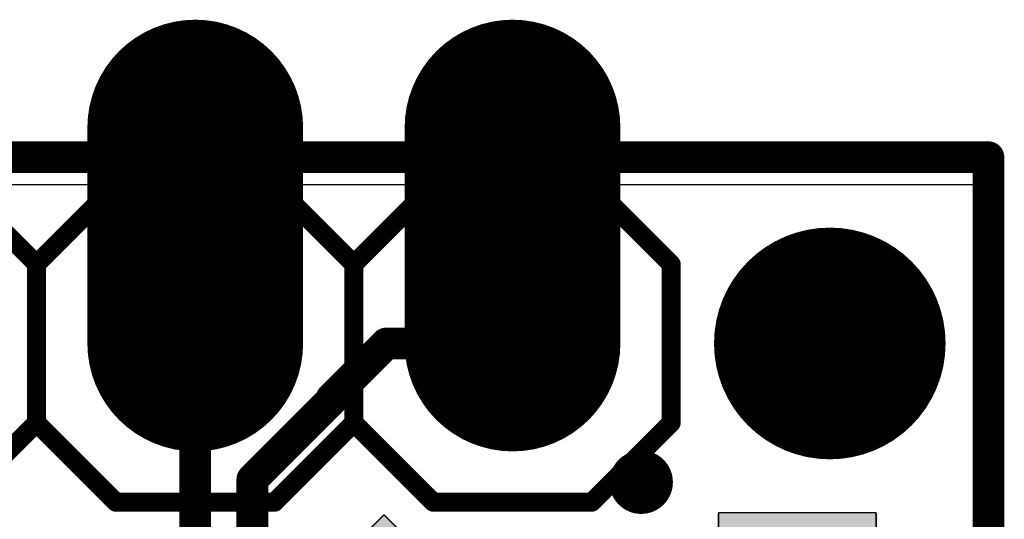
# Model space of a CAD drawing. Extents: x -1.1 to 43.3, y -1.3 to 19.1.
# Tile 22 of 22: x 35.4 to 43.3, y 15.1 to 19.1. Entities that reach past the tile are written whole.
import ezdxf

# ---------------------------------------------------------------- set-up
doc = ezdxf.new("R2010")
doc.units = 0
for name, color, linetype in [('16_B_Copper', 175, 'CONTINUOUS'), ('17_G_Pads', 82, 'CONTINUOUS'), ('18_G_Vias', 82, 'CONTINUOUS'), ('1_F_Copper', 22, 'CONTINUOUS'), ('20_G_BoardOutline', 7, 'CONTINUOUS'), ('21_F_ComponentsOutlines', 253, 'CONTINUOUS'), ('29_F_Soldermask', 253, 'CONTINUOUS'), ('30_B_Soldermask', 253, 'CONTINUOUS'), ('44_G_Drills', 253, 'CONTINUOUS'), ('51_F_ComponentsOutlines', 253, 'CONTINUOUS')]:
    doc.layers.add(name, color=color, linetype=linetype)

# ---------------------------------------------------------------- blocks, each defined once
blk = doc.blocks.new('RECT178112X203712R2')
at = {"const_width": 0.0111}
blk.add_lwpolyline([(0.551, -0.6255), (0.551, 0.6255, 0.4142), (0.5455, 0.631), (-0.5455, 0.631, 0.4142), (-0.551, 0.6255), (-0.551, -0.6255, 0.4142), (-0.5455, -0.631), (0.5455, -0.631, 0.4142)], format="xyb", close=True, dxfattribs=at)
blk.add_solid([(-0.5483, -0.6282), (0.5483, -0.6282), (-0.5483, 0.6282), (0.5483, 0.6282)])
blk = doc.blocks.new('RECT')
blk.add_solid([(-0.5, -0.5), (0.5, -0.5), (-0.5, 0.5), (0.5, 0.5)])
blk = doc.blocks.new('OFFSETP100')
at = {"const_width": 1}
blk.add_lwpolyline([(0, 0), (1, 0)], dxfattribs=at)
at = {"const_width": 0.5}
for points in [[(0, 0.25, 1), (0, -0.25)], [(1, -0.25, 1), (1, 0.25)]]:
    blk.add_lwpolyline(points, format="xyb", dxfattribs=at)
blk = doc.blocks.new('RECT131712X131712R3')
at = {"const_width": 0.0123}
blk.add_lwpolyline([(0.4054, -0.3993), (0.4054, 0.3993, 0.4142), (0.3993, 0.4054), (-0.3993, 0.4054, 0.4142), (-0.4054, 0.3993), (-0.4054, -0.3993, 0.4142), (-0.3993, -0.4054), (0.3993, -0.4054, 0.4142)], format="xyb", close=True, dxfattribs=at)
blk.add_solid([(-0.4023, -0.4023), (0.4023, -0.4023), (-0.4023, 0.4023), (0.4023, 0.4023)])
blk = doc.blocks.new('ROUNDV')
at = {"const_width": 0.5}
blk.add_lwpolyline([(0, -0.25, 1), (0, 0.25, 1), (0, -0.25)], format="xyb", dxfattribs=at)

msp = doc.modelspace()

# ---------------------------------------------------------------- linework, layer by layer
at = {"layer": '16_B_Copper', "const_width": 0.254}
for points in [[(0, 18), (43.18, 18)], [(43.18, 18), (43.18, 0)], [(36.83, 16.51), (36.83, 13.03)], [(38.36, 16.51), (37.9222, 16.0722)], [(39.37, 16.51), (38.36, 16.51)], [(37.9222, 16.0576), (37.2872, 15.4226)], [(37.9222, 16.0722), (37.9222, 16.0576)], [(37.2872, 15.4226), (37.2872, 12.7922)]]:
    msp.add_lwpolyline(points, dxfattribs=at)
at = {"layer": '16_B_Copper', "const_width": 0.127}
for points in [[(43.2435, 18, 1), (43.1165, 18)], [(43.18, 17.9365, 1), (43.18, 18.0635)], [(36.8935, 16.51, 1), (36.7665, 16.51)], [(38.36, 16.5735, 1), (38.36, 16.4465)], [(38.4049, 16.4651, 1), (38.3151, 16.5549)], [(39.37, 16.4465, 1), (39.37, 16.5735)], [(37.9857, 16.0722, 1), (37.8587, 16.0722)], [(37.8773, 16.1171, 1), (37.9671, 16.0273)], [(37.9671, 16.0127, 1), (37.8773, 16.1025)], [(37.8587, 16.0576, 1), (37.9857, 16.0576)], [(37.3507, 15.4226, 1), (37.2237, 15.4226)], [(37.2423, 15.4675, 1), (37.3321, 15.3777)]]:
    msp.add_lwpolyline(points, format="xyb", dxfattribs=at)
at = {"layer": '1_F_Copper', "const_width": 0.254}
for points in [[(0, 18), (43.18, 18)], [(43.18, 18), (43.18, 0)]]:
    msp.add_lwpolyline(points, dxfattribs=at)
at = {"layer": '1_F_Copper', "const_width": 0.127}
for points in [[(43.2435, 18, 1), (43.1165, 18)], [(43.18, 17.9365, 1), (43.18, 18.0635)]]:
    msp.add_lwpolyline(points, format="xyb", dxfattribs=at)
at = {"layer": '20_G_BoardOutline', "const_width": 0.01}
for points in [[(0, 17.78), (43.18, 17.78)], [(43.18, 0), (43.18, 17.78)]]:
    msp.add_lwpolyline(points, dxfattribs=at)
at = {"layer": '20_G_BoardOutline', "const_width": 0.005}
for points in [[(43.1825, 17.78, 1), (43.1775, 17.78)], [(43.18, 17.7775, 1), (43.18, 17.7825)]]:
    msp.add_lwpolyline(points, format="xyb", dxfattribs=at)
at = {"layer": '20_G_BoardOutline'}
for centre, radius in [((36.83, 17.78), 0.508), ((39.37, 17.78), 0.508), ((41.91, 16.51), 0.8255)]:
    msp.add_circle(centre, radius, dxfattribs=at)
at = {"layer": '21_F_ComponentsOutlines', "const_width": 0.1524}
for points in [[(34.925, 17.78), (35.56, 17.145)], [(35.56, 17.145), (36.195, 17.78)], [(36.195, 17.78), (37.465, 17.78)], [(37.465, 17.78), (38.1, 17.145)], [(38.1, 17.145), (38.735, 17.78)], [(38.735, 17.78), (40.005, 17.78)], [(40.64, 17.145), (40.005, 17.78)], [(35.56, 15.875), (35.56, 17.145)], [(38.1, 15.875), (38.1, 17.145)], [(40.64, 15.875), (40.64, 17.145)], [(35.56, 15.875), (34.925, 15.24)], [(36.195, 15.24), (35.56, 15.875)], [(38.1, 15.875), (37.465, 15.24)], [(38.735, 15.24), (38.1, 15.875)], [(40.005, 15.24), (40.64, 15.875)], [(37.465, 15.24), (36.195, 15.24)], [(40.005, 15.24), (38.735, 15.24)]]:
    msp.add_lwpolyline(points, dxfattribs=at)
at = {"layer": '21_F_ComponentsOutlines', "const_width": 0.0762}
for points in [[(36.195, 17.8181, 1), (36.195, 17.7419)], [(36.2219, 17.7531, 1), (36.1681, 17.8069)], [(37.4919, 17.8069, 1), (37.4381, 17.7531)], [(37.465, 17.7419, 1), (37.465, 17.8181)], [(38.735, 17.8181, 1), (38.735, 17.7419)], [(38.7619, 17.7531, 1), (38.7081, 17.8069)], [(40.0319, 17.8069, 1), (39.9781, 17.7531)], [(40.005, 17.7419, 1), (40.005, 17.8181)], [(35.5981, 17.145, 1), (35.5219, 17.145)], [(35.5331, 17.1719, 1), (35.5869, 17.1181)], [(35.5331, 17.1181, 1), (35.5869, 17.1719)], [(38.1381, 17.145, 1), (38.0619, 17.145)], [(38.0731, 17.1719, 1), (38.1269, 17.1181)], [(38.0731, 17.1181, 1), (38.1269, 17.1719)], [(40.6781, 17.145, 1), (40.6019, 17.145)], [(40.6131, 17.1181, 1), (40.6669, 17.1719)], [(35.5869, 15.9019, 1), (35.5331, 15.8481)], [(35.5869, 15.8481, 1), (35.5331, 15.9019)], [(38.1269, 15.9019, 1), (38.0731, 15.8481)], [(38.1269, 15.8481, 1), (38.0731, 15.9019)], [(40.6669, 15.8481, 1), (40.6131, 15.9019)], [(35.5219, 15.875, 1), (35.5981, 15.875)], [(38.0619, 15.875, 1), (38.1381, 15.875)], [(40.6019, 15.875, 1), (40.6781, 15.875)], [(36.195, 15.2781, 1), (36.195, 15.2019)], [(36.1681, 15.2131, 1), (36.2219, 15.2669)], [(37.4381, 15.2669, 1), (37.4919, 15.2131)], [(37.465, 15.2019, 1), (37.465, 15.2781)], [(38.735, 15.2781, 1), (38.735, 15.2019)], [(38.7081, 15.2131, 1), (38.7619, 15.2669)], [(39.9781, 15.2669, 1), (40.0319, 15.2131)], [(40.005, 15.2019, 1), (40.005, 15.2781)]]:
    msp.add_lwpolyline(points, format="xyb", dxfattribs=at)
at = {"layer": '29_F_Soldermask'}
for points, const_width in [([(36.83, 17.4752, 1), (36.83, 18.0848, 1), (36.83, 17.4752)], 0.6096), ([(39.37, 17.4752, 1), (39.37, 18.0848, 1), (39.37, 17.4752)], 0.6096), ([(41.91, 16.0465, 1), (41.91, 16.9736, 1), (41.91, 16.0465)], 0.9271)]:
    msp.add_lwpolyline(points, format="xyb", dxfattribs=dict(at, const_width=const_width))
at = {"layer": '30_B_Soldermask'}
for points, const_width in [([(36.83, 17.4752, 1), (36.83, 18.0848, 1), (36.83, 17.4752)], 0.6096), ([(39.37, 17.4752, 1), (39.37, 18.0848, 1), (39.37, 17.4752)], 0.6096), ([(41.91, 16.0465, 1), (41.91, 16.9736, 1), (41.91, 16.0465)], 0.9271)]:
    msp.add_lwpolyline(points, format="xyb", dxfattribs=dict(at, const_width=const_width))
at = {"layer": '44_G_Drills'}
for centre, radius in [((36.83, 16.51), 0.508), ((39.37, 16.51), 0.508), ((40.4, 15.4), 0.1524)]:
    msp.add_circle(centre, radius, dxfattribs=at)

# ---------------------------------------------------------------- block references
at = {"layer": '17_G_Pads', "xscale": 1.524, "yscale": 1.524, "rotation": 90}
for p in [(36.83, 16.51), (36.83, 16.51), (39.37, 16.51), (39.37, 16.51)]:
    msp.add_blockref('OFFSETP100', p, dxfattribs=at)
at = {"layer": '18_G_Vias', "xscale": 0.508, "yscale": 0.508}
msp.add_blockref('ROUNDV', (40.4, 15.4), dxfattribs=at)
msp.add_blockref('ROUNDV', (40.4, 15.4), dxfattribs=at)
at = {"layer": '29_F_Soldermask', "xscale": 1.7272, "yscale": 1.7272, "rotation": 90}
for p in [(36.83, 16.51), (39.37, 16.51)]:
    msp.add_blockref('OFFSETP100', p, dxfattribs=at)
at = {"layer": '29_F_Soldermask'}
for name, p, rotation in [('RECT131712X131712R3', (38.3414, 14.5657), 45), ('RECT178112X203712R2', (41.65, 14.605), 90)]:
    msp.add_blockref(name, p, dxfattribs=dict(at, rotation=rotation))
at = {"layer": '30_B_Soldermask', "xscale": 1.7272, "yscale": 1.7272, "rotation": 90}
for p in [(36.83, 16.51), (39.37, 16.51)]:
    msp.add_blockref('OFFSETP100', p, dxfattribs=at)
at = {"layer": '51_F_ComponentsOutlines', "xscale": 0.508, "yscale": 0.508, "rotation": 180}
for p in [(36.83, 16.51), (39.37, 16.51)]:
    msp.add_blockref('RECT', p, dxfattribs=at)

doc.saveas('drawing.dxf')
